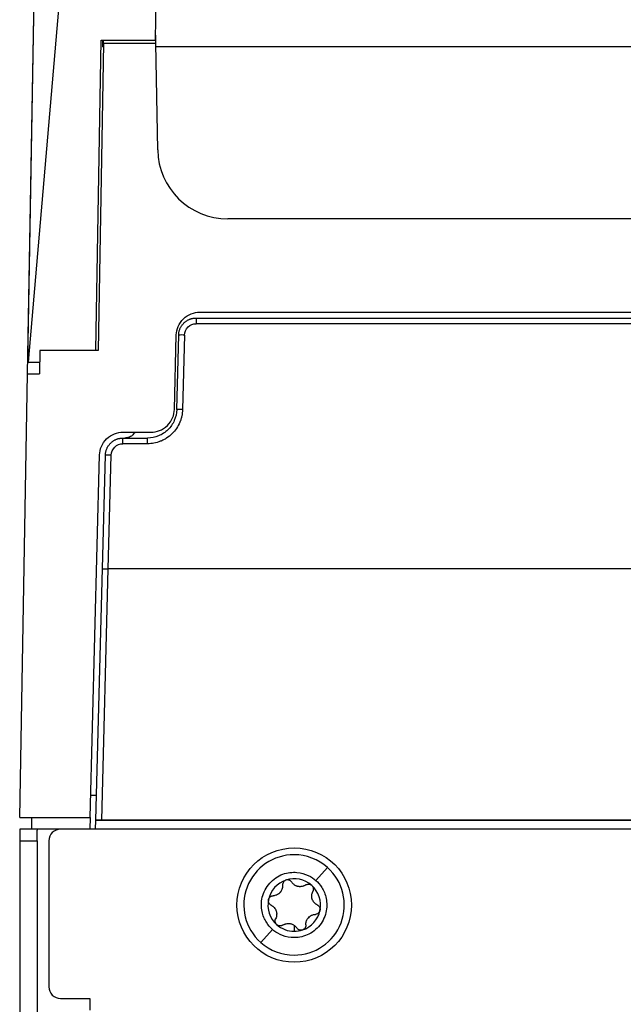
# Model space of a CAD drawing. Header units: millimetres. Extents: x 145 to 933, y -105 to 949.
# Tile 14 of 157: x 545 to 570, y 125 to 167. Entities that reach past the tile are written whole.
import ezdxf

# ---------------------------------------------------------------- set-up
doc = ezdxf.new("R2010")
doc.units = ezdxf.units.MM

msp = doc.modelspace()

# ---------------------------------------------------------------- linework, layer by layer
at = {"color": 7, "linetype": 'Continuous', "lineweight": 25}
for p, q in [((547.076, 176.875), (544.993, 152.782)), ((550.442, 166.571), (550.518, 170.927)), ((544.986, 152.784), (545.29, 170.179)), ((544.975, 152.282), (545.279, 169.68)), ((547.895, 153.282), (548.127, 166.571)), ((548.127, 166.571), (550.442, 166.571)), ((548.175, 166.571), (548.176, 166.282)), ((548.223, 166.421), (548.225, 166.571)), ((550.447, 166.839), (550.453, 166.839)), ((548.223, 166.421), (547.993, 153.282)), ((550.461, 166.421), (548.223, 166.421)), ((550.541, 161.869), (550.461, 166.421)), ((681.806, 166.282), (550.464, 166.282)), ((678.73, 158.922), (553.54, 158.922)), ((552.339, 154.922), (679.931, 154.922)), ((552.189, 154.672), (552.189, 154.429)), ((552.189, 154.672), (680.081, 154.672)), ((680.081, 154.429), (552.189, 154.429)), ((551.256, 150.755), (551.339, 153.948)), ((551.356, 150.749), (551.439, 153.942)), ((551.689, 153.942), (551.606, 150.749)), ((545.493, 153.282), (545.476, 152.282)), ((547.993, 153.282), (545.493, 153.282)), ((544.993, 152.782), (545.484, 152.782)), ((544.644, 133.282), (544.975, 152.282)), ((544.975, 152.282), (545.476, 152.282)), ((549.054, 149.782), (550.256, 149.782)), ((549.054, 149.288), (549.054, 149.532)), ((549.054, 149.532), (550.106, 149.532)), ((550.106, 149.288), (549.054, 149.288)), ((550.106, 149.288), (550.106, 149.532)), ((547.648, 133.282), (548.055, 148.808)), ((548.177, 143.938), (548.305, 148.801)), ((548.427, 143.932), (548.555, 148.801)), ((547.895, 133.168), (548.177, 143.938)), ((548.146, 133.174), (548.427, 143.932)), ((576.635, 143.932), (548.427, 143.932)), ((547.923, 134.221), (547.673, 134.221)), ((544.644, 133.282), (547.648, 133.282)), ((545.144, 133.282), (545.135, 132.782)), ((547.648, 133.282), (547.635, 132.782)), ((547.885, 132.782), (547.895, 133.162)), ((547.895, 133.162), (547.895, 133.168)), ((599.21, 133.162), (547.895, 133.162)), ((548.146, 133.174), (599.204, 133.174)), ((545.385, 132.782), (544.635, 132.782)), ((544.635, 132.782), (544.635, 132.282)), ((545.385, 132.782), (545.385, 132.735)), ((546.385, 132.782), (545.385, 132.782)), ((545.385, 132.282), (545.385, 132.735)), ((599.408, 132.782), (546.385, 132.782)), ((544.635, 132.282), (545.385, 132.282)), ((544.635, 132.282), (544.635, 85.156)), ((545.385, 132.282), (545.385, 85.156)), ((545.885, 132.282), (545.885, 126.032)), ((557.81, 131.142), (557.311, 130.582)), ((556.385, 128.663), (556.385, 128.407)), ((554.949, 127.932), (555.448, 128.492)), ((546.385, 125.532), (547.635, 125.532)), ((547.635, 125.532), (547.635, 125.032))]:
    msp.add_line(p, q, dxfattribs=at)
msp.add_circle((556.385, 129.532), 2.45, dxfattribs=at)
for centre, radius, start, end in [((553.54, 161.922), 3, 181.0049, 270.0043), ((551.564, 151.553), 2.392, 87.0055, 92.9945), ((551.481, 148.36), 2.392, 87.0055, 92.9945), ((548.43, 146.413), 2.392, 87.0055, 92.9945), ((546.385, 132.282), 0.5, 90, 180), ((556.379, 129.537), 2.15, 90, 228.2968), ((556.379, 129.537), 2.15, 48.2968, 90), ((556.379, 129.537), 2.15, 270, 48.2968), ((556.385, 129.532), 1.125, 108.2968, 168.2968), ((556.385, 129.532), 1.125, 48.2968, 108.2968), ((556.385, 129.532), 1.125, 348.2968, 48.2968), ((556.385, 129.532), 0.816, 135.3629, 141.2306), ((555.46, 130.356), 0.427, 312.6874, 323.9061), ((556.385, 129.532), 1.125, 168.2968, 228.2968), ((556.385, 129.532), 1.125, 288.2968, 348.2968), ((556.385, 129.532), 1.125, 228.2968, 270), ((556.385, 129.532), 0.816, 315.3629, 321.2306), ((557.311, 128.707), 0.427, 132.6874, 143.9061), ((556.385, 129.532), 1.125, 270, 288.2968), ((556.379, 129.537), 2.15, 228.2968, 270), ((546.385, 126.032), 0.5, 180, 270)]:
    msp.add_arc(centre, radius, start, end, dxfattribs=at)
for points in [[(550.461, 166.421), (550.459, 166.561), (550.456, 166.701), (550.453, 166.839)], [(548.22, 166.282), (548.206, 166.282), (548.191, 166.282), (548.176, 166.282)], [(544.993, 152.782), (544.991, 152.782), (544.989, 152.783), (544.986, 152.784)]]:
    msp.add_open_spline(points, degree=3, dxfattribs=at)
for points, knots in [([(551.339, 153.948), (551.342, 154.065), (551.367, 154.189), (551.467, 154.429), (551.544, 154.544), (551.738, 154.733), (551.855, 154.807), (552.098, 154.901), (552.223, 154.922), (552.339, 154.922)], [0, 0, 0, 0, 0.25, 0.25, 0.5, 0.5, 0.75, 0.75, 1, 1, 1, 1]), ([(551.439, 153.942), (551.44, 153.963), (551.442, 154.004), (551.452, 154.066), (551.466, 154.125), (551.484, 154.181), (551.507, 154.235), (551.533, 154.286), (551.562, 154.334), (551.593, 154.379), (551.628, 154.421), (551.664, 154.459), (551.702, 154.494), (551.742, 154.525), (551.782, 154.553), (551.823, 154.578), (551.865, 154.599), (551.907, 154.618), (551.949, 154.633), (551.991, 154.646), (552.032, 154.656), (552.072, 154.664), (552.112, 154.669), (552.151, 154.672), (552.176, 154.672), (552.189, 154.672)], [0, 0, 0, 0, 0.054347, 0.107705, 0.160076, 0.211459, 0.261854, 0.31126, 0.359679, 0.40711, 0.453552, 0.499007, 0.543473, 0.586951, 0.629442, 0.670944, 0.711458, 0.750984, 0.789522, 0.827071, 0.863633, 0.899207, 0.933793, 0.96739, 1, 1, 1, 1]), ([(551.689, 153.942), (551.693, 154.071), (551.748, 154.197), (551.932, 154.377), (552.06, 154.429), (552.189, 154.429)], [0, 0, 0, 0, 0.5, 0.5, 1, 1, 1, 1]), ([(551.606, 150.749), (551.603, 150.655), (551.587, 150.517), (551.545, 150.361), (551.519, 150.284), (551.507, 150.251), (551.498, 150.229), (551.494, 150.219), (551.411, 150.02), (551.298, 149.855), (551.08, 149.643), (550.963, 149.549), (550.811, 149.462), (550.732, 149.424), (550.697, 149.409), (550.674, 149.4), (550.661, 149.395), (550.475, 149.322), (550.294, 149.288), (550.106, 149.288)], [0, 0, 0, 0, 0.125, 0.1875, 0.21875, 0.234375, 0.234375, 0.25, 0.25, 0.5, 0.5, 0.625, 0.6875, 0.71875, 0.734375, 0.734375, 0.75, 0.75, 1, 1, 1, 1]), ([(551.356, 150.749), (551.351, 150.588), (551.316, 150.428), (551.187, 150.133), (551.094, 149.998), (550.863, 149.774), (550.726, 149.684), (550.428, 149.563), (550.267, 149.532), (550.106, 149.532)], [0, 0, 0, 0, 0.25, 0.25, 0.5, 0.5, 0.75, 0.75, 1, 1, 1, 1]), ([(550.256, 149.782), (550.372, 149.782), (550.498, 149.802), (550.74, 149.897), (550.857, 149.971), (551.051, 150.16), (551.128, 150.275), (551.229, 150.515), (551.253, 150.639), (551.256, 150.755)], [0, 0, 0, 0, 0.25, 0.25, 0.5, 0.5, 0.75, 0.75, 1, 1, 1, 1]), ([(548.055, 148.808), (548.058, 148.924), (548.082, 149.049), (548.183, 149.289), (548.26, 149.403), (548.454, 149.592), (548.57, 149.666), (548.813, 149.761), (548.938, 149.782), (549.054, 149.782)], [0, 0, 0, 0, 0.25, 0.25, 0.5, 0.5, 0.75, 0.75, 1, 1, 1, 1]), ([(549.561, 149.782), (549.527, 149.731), (549.462, 149.632), (549.303, 149.548), (549.191, 149.537), (549.137, 149.532)], [0, 0, 0, 0, 0.347961, 0.686261, 1, 1, 1, 1]), ([(548.305, 148.801), (548.306, 148.822), (548.308, 148.864), (548.317, 148.925), (548.331, 148.984), (548.35, 149.041), (548.372, 149.095), (548.398, 149.146), (548.427, 149.194), (548.459, 149.239), (548.493, 149.28), (548.53, 149.318), (548.568, 149.353), (548.607, 149.384), (548.648, 149.412), (548.689, 149.437), (548.731, 149.459), (548.772, 149.477), (548.814, 149.493), (548.856, 149.505), (548.897, 149.515), (548.938, 149.523), (548.977, 149.528), (549.016, 149.531), (549.042, 149.531), (549.054, 149.532)], [0, 0, 0, 0, 0.054347, 0.107705, 0.160076, 0.211459, 0.261854, 0.31126, 0.359679, 0.40711, 0.453552, 0.499007, 0.543473, 0.586951, 0.629442, 0.670944, 0.711458, 0.750984, 0.789522, 0.827071, 0.863633, 0.899207, 0.933793, 0.96739, 1, 1, 1, 1]), ([(548.555, 148.801), (548.558, 148.93), (548.613, 149.056), (548.798, 149.236), (548.926, 149.288), (549.054, 149.288)], [0, 0, 0, 0, 0.5, 0.5, 1, 1, 1, 1]), ([(548.177, 143.938), (548.177, 143.938), (548.183, 143.938), (548.207, 143.937), (548.226, 143.937), (548.275, 143.936), (548.304, 143.935), (548.366, 143.933), (548.398, 143.932), (548.427, 143.932)], [0, 0, 0, 0, 0.25, 0.25, 0.5, 0.5, 0.75, 0.75, 1, 1, 1, 1]), ([(547.895, 133.168), (547.895, 133.168), (547.901, 133.169), (547.925, 133.171), (547.944, 133.172), (547.993, 133.173), (548.023, 133.173), (548.084, 133.174), (548.116, 133.174), (548.146, 133.174)], [0, 0, 0, 0, 0.25, 0.25, 0.5, 0.5, 0.75, 0.75, 1, 1, 1, 1]), ([(555.448, 128.492), (555.361, 128.569), (555.272, 128.668), (555.113, 128.921), (555.044, 129.076), (554.97, 129.442), (554.967, 129.653), (555.045, 129.973), (555.084, 130.08), (555.19, 130.284), (555.256, 130.381), (555.412, 130.555), (555.5, 130.632), (555.691, 130.761), (555.792, 130.813), (556.101, 130.926), (556.311, 130.948), (556.683, 130.916), (556.846, 130.865), (557.116, 130.737), (557.224, 130.66), (557.311, 130.582)], [0, 0, 0, 0, 0.125, 0.125, 0.25, 0.25, 0.375, 0.375, 0.4375, 0.4375, 0.5, 0.5, 0.5625, 0.5625, 0.625, 0.625, 0.75, 0.75, 0.875, 0.875, 1, 1, 1, 1]), ([(557.311, 130.582), (557.398, 130.504), (557.487, 130.406), (557.645, 130.153), (557.715, 129.997), (557.788, 129.631), (557.792, 129.42), (557.714, 129.1), (557.675, 128.993), (557.569, 128.789), (557.502, 128.693), (557.347, 128.518), (557.258, 128.441), (557.068, 128.312), (556.966, 128.261), (556.657, 128.147), (556.447, 128.126), (556.075, 128.157), (555.913, 128.208), (555.643, 128.337), (555.535, 128.414), (555.448, 128.492)], [0, 0, 0, 0, 0.125, 0.125, 0.25, 0.25, 0.375, 0.375, 0.4375, 0.4375, 0.5, 0.5, 0.5625, 0.5625, 0.625, 0.625, 0.75, 0.75, 0.875, 0.875, 1, 1, 1, 1]), ([(555.886, 130.383), (555.886, 130.37), (555.887, 130.345), (555.884, 130.307), (555.879, 130.272), (555.867, 130.225), (555.846, 130.168), (555.818, 130.125), (555.805, 130.105)], [0, 0, 0, 0, 0.13717, 0.26616, 0.387041, 0.499899, 0.758339, 1, 1, 1, 1]), ([(556.032, 130.6), (556.023, 130.596), (556.005, 130.59), (555.981, 130.576), (555.958, 130.558), (555.938, 130.538), (555.913, 130.505), (555.888, 130.453), (555.887, 130.407), (555.886, 130.383)], [0, 0, 0, 0, 0.097811, 0.196654, 0.296708, 0.398147, 0.501136, 0.737196, 1, 1, 1, 1]), ([(556.278, 130.513), (556.272, 130.521), (556.261, 130.537), (556.241, 130.557), (556.219, 130.574), (556.196, 130.588), (556.166, 130.601), (556.126, 130.61), (556.078, 130.612), (556.047, 130.604), (556.032, 130.6)], [0, 0, 0, 0, 0.1086, 0.212802, 0.312672, 0.408287, 0.499731, 0.670197, 0.836686, 1, 1, 1, 1]), ([(556.636, 130.318), (556.622, 130.319), (556.594, 130.32), (556.551, 130.326), (556.509, 130.337), (556.468, 130.352), (556.423, 130.374), (556.373, 130.407), (556.321, 130.454), (556.293, 130.493), (556.278, 130.513)], [0, 0, 0, 0, 0.099026, 0.198227, 0.297968, 0.398608, 0.500496, 0.648868, 0.815199, 1, 1, 1, 1]), ([(556.873, 130.39), (556.861, 130.382), (556.837, 130.367), (556.799, 130.35), (556.754, 130.334), (556.7, 130.321), (556.657, 130.319), (556.636, 130.318)], [0, 0, 0, 0, 0.180855, 0.347957, 0.501425, 0.759132, 1, 1, 1, 1]), ([(556.873, 130.39), (556.883, 130.396), (556.902, 130.407), (556.945, 130.423), (557.004, 130.429), (557.062, 130.416), (557.105, 130.394), (557.124, 130.379), (557.133, 130.372)], [0, 0, 0, 0, 0.1247233, 0.2507504, 0.4994844, 0.7488937, 0.8751708, 1, 1, 1, 1]), ([(557.133, 130.372), (557.139, 130.366), (557.151, 130.355), (557.166, 130.336), (557.187, 130.303), (557.206, 130.249), (557.206, 130.191), (557.196, 130.146), (557.186, 130.125), (557.182, 130.115)], [0, 0, 0, 0, 0.083216, 0.166604, 0.250813, 0.50024, 0.749352, 0.875214, 1, 1, 1, 1]), ([(555.283, 129.76), (555.285, 129.768), (555.289, 129.783), (555.298, 129.805), (555.316, 129.841), (555.353, 129.883), (555.404, 129.913), (555.448, 129.926), (555.47, 129.929), (555.482, 129.93)], [0, 0, 0, 0, 0.083216, 0.166604, 0.250813, 0.50024, 0.749352, 0.875214, 1, 1, 1, 1]), ([(555.749, 130.042), (555.74, 130.034), (555.722, 130.018), (555.691, 129.997), (555.658, 129.978), (555.614, 129.957), (555.555, 129.937), (555.507, 129.932), (555.482, 129.93)], [0, 0, 0, 0, 0.118532, 0.241083, 0.367929, 0.499318, 0.733036, 1, 1, 1, 1]), ([(557.372, 129.538), (557.359, 129.545), (557.333, 129.559), (557.298, 129.584), (557.268, 129.61), (557.23, 129.65), (557.189, 129.707), (557.154, 129.786), (557.135, 129.87), (557.134, 129.954), (557.148, 130.038), (557.17, 130.088), (557.182, 130.115)], [0, 0, 0, 0, 0.069196, 0.133898, 0.194158, 0.250037, 0.378672, 0.500158, 0.621396, 0.749816, 0.866, 1, 1, 1, 1]), ([(555.398, 129.525), (555.388, 129.531), (555.368, 129.542), (555.333, 129.571), (555.298, 129.619), (555.281, 129.676), (555.278, 129.724), (555.282, 129.748), (555.283, 129.76)], [0, 0, 0, 0, 0.124723, 0.25075, 0.499484, 0.748894, 0.875171, 1, 1, 1, 1]), ([(555.398, 129.525), (555.411, 129.518), (555.437, 129.504), (555.472, 129.479), (555.502, 129.453), (555.54, 129.414), (555.581, 129.356), (555.616, 129.277), (555.635, 129.193), (555.636, 129.109), (555.622, 129.025), (555.6, 128.975), (555.589, 128.948)], [0, 0, 0, 0, 0.069196, 0.133898, 0.194158, 0.250037, 0.378672, 0.500158, 0.621396, 0.749816, 0.866, 1, 1, 1, 1]), ([(557.372, 129.538), (557.382, 129.533), (557.402, 129.522), (557.437, 129.492), (557.472, 129.445), (557.489, 129.387), (557.492, 129.339), (557.489, 129.315), (557.487, 129.303)], [0, 0, 0, 0, 0.124723, 0.25075, 0.499484, 0.748894, 0.875171, 1, 1, 1, 1]), ([(557.021, 129.021), (557.03, 129.029), (557.048, 129.045), (557.079, 129.066), (557.112, 129.086), (557.156, 129.106), (557.215, 129.126), (557.263, 129.131), (557.289, 129.133)], [0, 0, 0, 0, 0.118533, 0.241084, 0.367929, 0.499318, 0.733037, 1, 1, 1, 1]), ([(557.487, 129.303), (557.484, 129.294), (557.48, 129.275), (557.468, 129.249), (557.454, 129.225), (557.436, 129.202), (557.405, 129.173), (557.356, 129.143), (557.311, 129.137), (557.289, 129.133)], [0, 0, 0, 0, 0.10047, 0.199654, 0.298685, 0.398743, 0.501007, 0.750789, 1, 1, 1, 1]), ([(555.637, 128.692), (555.631, 128.697), (555.619, 128.708), (555.604, 128.727), (555.583, 128.761), (555.564, 128.814), (555.564, 128.873), (555.574, 128.917), (555.584, 128.938), (555.589, 128.948)], [0, 0, 0, 0, 0.083216, 0.166604, 0.250813, 0.50024, 0.749352, 0.875214, 1, 1, 1, 1]), ([(555.779, 128.638), (555.768, 128.638), (555.748, 128.639), (555.717, 128.646), (555.688, 128.657), (555.661, 128.672), (555.645, 128.685), (555.637, 128.692)], [0, 0, 0, 0, 0.204809, 0.404401, 0.601601, 0.799234, 1, 1, 1, 1]), ([(555.897, 128.673), (555.888, 128.668), (555.871, 128.657), (555.841, 128.646), (555.81, 128.639), (555.789, 128.638), (555.779, 128.638)], [0, 0, 0, 0, 0.24942, 0.501788, 0.751656, 1, 1, 1, 1]), ([(555.897, 128.673), (555.91, 128.681), (555.934, 128.697), (555.973, 128.714), (556.019, 128.73), (556.074, 128.742), (556.14, 128.746), (556.205, 128.741), (556.269, 128.724), (556.331, 128.699), (556.367, 128.675), (556.385, 128.663)], [0, 0, 0, 0, 0.090384, 0.173787, 0.250271, 0.378941, 0.49928, 0.625448, 0.750607, 0.871661, 1, 1, 1, 1]), ([(556.385, 128.663), (556.394, 128.656), (556.414, 128.641), (556.441, 128.615), (556.468, 128.584), (556.484, 128.562), (556.492, 128.55)], [0, 0, 0, 0, 0.224485, 0.465845, 0.724292, 1, 1, 1, 1]), ([(556.884, 128.68), (556.885, 128.668), (556.885, 128.646), (556.879, 128.612), (556.868, 128.579), (556.845, 128.538), (556.805, 128.493), (556.76, 128.473), (556.738, 128.463)], [0, 0, 0, 0, 0.126001, 0.249528, 0.37323, 0.499784, 0.751276, 1, 1, 1, 1]), ([(556.884, 128.68), (556.884, 128.693), (556.883, 128.718), (556.886, 128.756), (556.891, 128.791), (556.903, 128.838), (556.924, 128.896), (556.952, 128.938), (556.965, 128.959)], [0, 0, 0, 0, 0.1371704, 0.2661604, 0.3870411, 0.4998991, 0.7583395, 1, 1, 1, 1]), ([(556.671, 128.453), (556.662, 128.453), (556.644, 128.454), (556.618, 128.459), (556.592, 128.467), (556.56, 128.483), (556.523, 128.509), (556.502, 128.536), (556.492, 128.55)], [0, 0, 0, 0, 0.123233, 0.246629, 0.371545, 0.499332, 0.752645, 1, 1, 1, 1]), ([(556.738, 128.463), (556.727, 128.46), (556.705, 128.454), (556.683, 128.453), (556.671, 128.453)], [0, 0, 0, 0, 0.499269, 1, 1, 1, 1])]:
    msp.add_open_spline(points, degree=3, knots=knots, dxfattribs=at)

doc.saveas('drawing.dxf')
